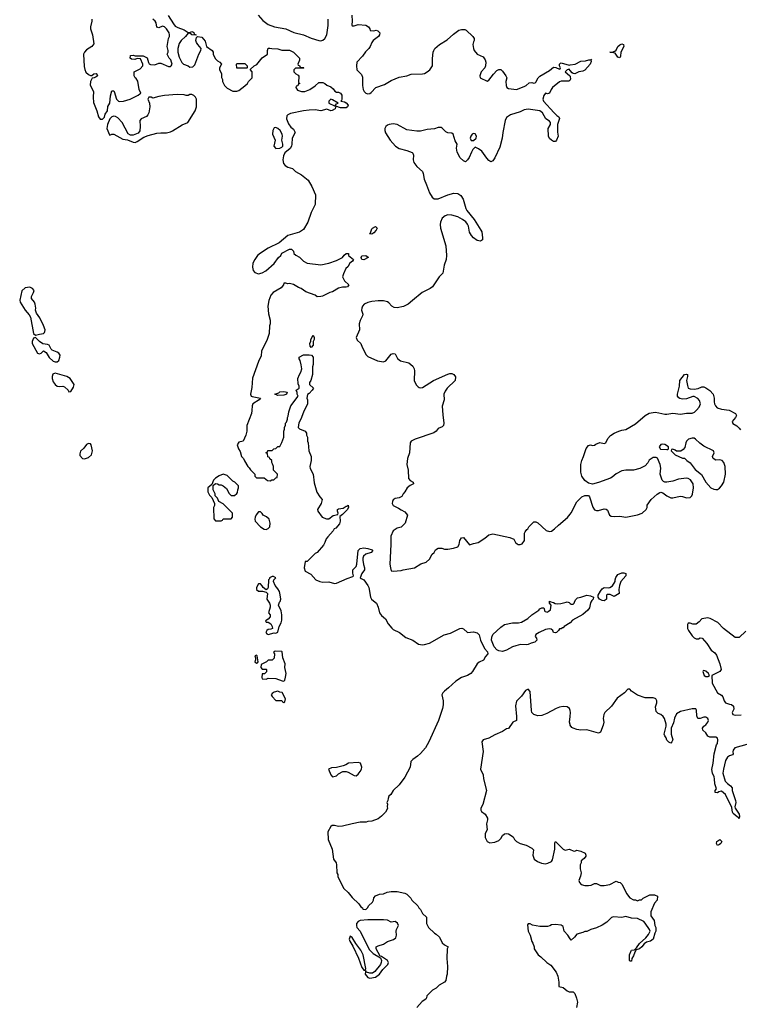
# Model space of a CAD drawing. Header units: inches. Extents: x 2386215 to 2556187, y 580866 to 760840.
# Tile 9 of 203: x 2444367 to 2451732, y 635883 to 645964. Entities that reach past the tile are written whole.
import ezdxf

# ---------------------------------------------------------------- set-up
doc = ezdxf.new("R2010")
doc.units = ezdxf.units.IN
doc.header["$MEASUREMENT"] = 0
for name, color, linetype in [('C4643', 7, 'Continuous'), ('C4644', 7, 'Continuous'), ('C4653', 7, 'Continuous'), ('C4654', 7, 'Continuous')]:
    doc.layers.add(name, color=color, linetype=linetype)

msp = doc.modelspace()

# ---------------------------------------------------------------- linework, layer by layer
at = {"layer": 'C4643', "color": 5}
for points, elevation in [([(2446918, 640000), (2446925, 639990), (2446931, 639970), (2446931, 639949), (2446914, 639890), (2446932, 639870), (2446932, 639850), (2446910, 639826), (2446882, 639810), (2446890, 639794), (2446910, 639794), (2446937, 639777), (2446952, 639752), (2446954, 639730), (2446938, 639722), (2446910, 639719), (2446898, 639710), (2446886, 639690), (2446895, 639675), (2446910, 639668), (2446970, 639685), (2446990, 639681), (2447010, 639692), (2447021, 639750), (2447044, 639790), (2447050, 639814), (2447051, 639870), (2447044, 639910), (2447017, 639970), (2447021, 639990), (2447027, 640000)], 40), ([(2448005, 640000), (2448018, 639990), (2448036, 639950), (2448050, 639890), (2448070, 639862), (2448110, 639830), (2448139, 639779), (2448174, 639734), (2448190, 639721), (2448255, 639690), (2448318, 639638), (2448391, 639610), (2448450, 639570), (2448490, 639564), (2448510, 639565), (2448560, 639580), (2448710, 639666), (2448776, 639684), (2448870, 639730), (2448893, 639733), (2448910, 639726), (2448950, 639691), (2449010, 639696), (2449050, 639687), (2449070, 639665), (2449084, 639610), (2449124, 639524), (2449156, 639490), (2449157, 639470), (2449136, 639444), (2449113, 639407), (2449070, 639386), (2449050, 639370), (2449001, 639290), (2448983, 639270), (2448950, 639250), (2448890, 639227), (2448830, 639190), (2448757, 639123), (2448715, 639090), (2448697, 639070), (2448687, 639050), (2448701, 638990), (2448700, 638950), (2448693, 638910), (2448653, 638790), (2448555, 638570), (2448519, 638510), (2448468, 638450), (2448438, 638422), (2448391, 638390), (2448371, 638370), (2448365, 638310), (2448310, 638208), (2448250, 638129), (2448191, 638070), (2448165, 638030), (2448146, 638014), (2448137, 637990), (2448136, 637970), (2448123, 637950), (2448131, 637931), (2448127, 637907), (2448131, 637889), (2448112, 637850), (2448071, 637809), (2448037, 637783), (2447970, 637759), (2447930, 637753), (2447914, 637746), (2447850, 637747), (2447770, 637731), (2447670, 637705), (2447630, 637704), (2447590, 637715), (2447566, 637714), (2447550, 637703), (2447522, 637650), (2447524, 637570), (2447566, 637470), (2447579, 637370), (2447606, 637330), (2447611, 637309), (2447612, 637230), (2447622, 637210), (2447622, 637190), (2447671, 637091), (2447685, 637070), (2447728, 637028), (2447770, 636976), (2447838, 636910), (2447860, 636880), (2447874, 636870), (2447878, 636858), (2447910, 636854), (2447930, 636874), (2447938, 636890), (2447978, 636930), (2447988, 636950), (2447990, 636974), (2448010, 636994), (2448048, 637012), (2448090, 637014), (2448128, 637032), (2448170, 637038), (2448230, 637038), (2448310, 637022), (2448330, 637012), (2448371, 636971), (2448382, 636950), (2448442, 636890), (2448452, 636872), (2448470, 636854), (2448490, 636814), (2448530, 636774), (2448532, 636710), (2448552, 636670), (2448612, 636612), (2448630, 636602), (2448662, 636570), (2448692, 636512), (2448714, 636490), (2448752, 636470), (2448742, 636450), (2448738, 636350), (2448745, 636270), (2448742, 636190), (2448734, 636170), (2448730, 636126), (2448714, 636110), (2448660, 636080), (2448630, 636048), (2448592, 636028), (2448534, 635970), (2448532, 635950), (2448524, 635936), (2448487, 635913), (2448432, 635850)], 40), ([(2450000, 639790), (2449938, 639750), (2449930, 639738), (2449922, 639738), (2449910, 639728), (2449890, 639726), (2449882, 639710), (2449862, 639690), (2449850, 639685), (2449830, 639689), (2449824, 639710), (2449805, 639725), (2449790, 639727), (2449750, 639719), (2449683, 639690), (2449651, 639670), (2449644, 639650), (2449656, 639630), (2449661, 639610), (2449638, 639590), (2449600, 639580), (2449570, 639566), (2449550, 639563), (2449494, 639566), (2449446, 639554), (2449410, 639541), (2449350, 639508), (2449310, 639496), (2449270, 639502), (2449250, 639511), (2449222, 639542), (2449197, 639610), (2449198, 639642), (2449209, 639670), (2449290, 639743), (2449330, 639770), (2449410, 639787), (2449473, 639787), (2449504, 639796), (2449566, 639834), (2449609, 639870), (2449681, 639919), (2449690, 639931), (2449710, 639941), (2449730, 639942), (2449736, 639936), (2449738, 639910), (2449744, 639904), (2449770, 639899), (2449777, 639903), (2449798, 639922), (2449808, 639970), (2449788, 639990), (2449789, 640000)], 40), ([(2449816, 640000), (2449830, 639998), (2449847, 639987), (2449870, 639984), (2449907, 639987), (2449959, 640000)], 40), ([(2449982, 640000), (2449990, 639998), (2450000, 639988)], 40), ([(2450000, 638892), (2449993, 638910), (2449970, 638929), (2449930, 638931), (2449890, 638924), (2449856, 638910), (2449761, 638859), (2449710, 638841), (2449670, 638837), (2449629, 638849), (2449609, 638870), (2449604, 638890), (2449590, 639086), (2449570, 639109), (2449543, 639097), (2449503, 639037), (2449450, 638988), (2449442, 638938), (2449451, 638830), (2449450, 638788), (2449414, 638770), (2449370, 638708), (2449350, 638702), (2449310, 638675), (2449230, 638642), (2449170, 638609), (2449111, 638589), (2449098, 638570), (2449109, 638470), (2449082, 638290), (2449111, 638231), (2449114, 638190), (2449143, 638070), (2449106, 637930), (2449085, 637890), (2449085, 637870), (2449095, 637855), (2449131, 637830), (2449156, 637790), (2449156, 637770), (2449145, 637730), (2449151, 637670), (2449131, 637630), (2449131, 637590), (2449152, 637550), (2449177, 637537), (2449230, 637543), (2449270, 637561), (2449290, 637581), (2449309, 637610), (2449330, 637627), (2449350, 637633), (2449370, 637627), (2449416, 637596), (2449431, 637570), (2449451, 637550), (2449488, 637528), (2449551, 637511), (2449610, 637482), (2449624, 637464), (2449618, 637410), (2449632, 637370), (2449666, 637346), (2449707, 637327), (2449750, 637321), (2449773, 637327), (2449810, 637346), (2449819, 637361), (2449845, 637470), (2449845, 637535), (2449850, 637551), (2449930, 637472), (2449950, 637462), (2449990, 637472), (2450000, 637467)], 60), ([(2450000, 638748), (2449993, 638770), (2450000, 638830)], 60), ([(2450000, 636554), (2449977, 636590), (2449939, 636630), (2449930, 636678), (2449910, 636694), (2449850, 636701), (2449810, 636695), (2449794, 636686), (2449770, 636679), (2449690, 636679), (2449614, 636694), (2449590, 636708), (2449570, 636706), (2449565, 636695), (2449571, 636630), (2449591, 636591), (2449607, 636527), (2449618, 636510), (2449631, 636470), (2449632, 636450), (2449672, 636390), (2449702, 636370), (2449762, 636310), (2449804, 636284), (2449858, 636210), (2449876, 636170), (2449886, 636110), (2449886, 636066), (2449930, 636055), (2449970, 636022), (2449990, 636012), (2450000, 636012)], 60)]:
    msp.add_lwpolyline(points, dxfattribs=dict(at, elevation=elevation))
at = {"layer": 'C4643', "color": 5, "elevation": 40}
for points in [[(2446790, 639458), (2446774, 639450), (2446782, 639430), (2446782, 639410), (2446774, 639390), (2446790, 639374), (2446802, 639378), (2446806, 639390), (2446798, 639450)], [(2446990, 639497), (2446970, 639494), (2446965, 639485), (2446974, 639470), (2446972, 639428), (2446950, 639406), (2446910, 639406), (2446892, 639388), (2446838, 639362), (2446834, 639330), (2446850, 639314), (2446890, 639314), (2446894, 639310), (2446892, 639288), (2446873, 639267), (2446850, 639266), (2446845, 639230), (2446850, 639214), (2446890, 639212), (2446910, 639222), (2446990, 639218), (2447053, 639193), (2447070, 639192), (2447079, 639201), (2447089, 639231), (2447095, 639270), (2447079, 639330), (2447085, 639370), (2447061, 639430), (2447055, 639490), (2447050, 639494)], [(2447010, 639088), (2446970, 639078), (2446950, 639066), (2446942, 639050), (2446950, 639034), (2446990, 638994), (2447050, 638994), (2447058, 638978), (2447070, 638974), (2447082, 638978), (2447086, 639010), (2447055, 639075), (2447030, 639078)], [(2447830, 638358), (2447731, 638350), (2447706, 638334), (2447676, 638324), (2447610, 638307), (2447557, 638303), (2447528, 638290), (2447550, 638231), (2447570, 638211), (2447610, 638223), (2447630, 638241), (2447675, 638265), (2447710, 638266), (2447730, 638261), (2447790, 638225), (2447810, 638222), (2447830, 638238), (2447850, 638265), (2447864, 638290), (2447869, 638310), (2447855, 638350)], [(2448089, 636749), (2447930, 636746), (2447850, 636741), (2447830, 636729), (2447813, 636710), (2447813, 636690), (2447818, 636670), (2447850, 636631), (2447945, 636445), (2447984, 636404), (2448059, 636359), (2448071, 636331), (2448068, 636310), (2448059, 636290), (2448002, 636218), (2447977, 636203), (2447950, 636200), (2447915, 636210), (2447910, 636226), (2447905, 636215), (2447904, 636190), (2447930, 636156), (2447950, 636151), (2448010, 636162), (2448050, 636190), (2448082, 636238), (2448136, 636290), (2448143, 636310), (2448131, 636331), (2448070, 636372), (2448057, 636377), (2448014, 636450), (2448016, 636470), (2448037, 636483), (2448090, 636497), (2448130, 636524), (2448194, 636546), (2448217, 636563), (2448225, 636590), (2448219, 636630), (2448222, 636650), (2448244, 636690), (2448235, 636715), (2448210, 636729), (2448170, 636725), (2448130, 636744)], [(2447750, 636581), (2447738, 636550), (2447745, 636530), (2447778, 636478), (2447835, 636355), (2447870, 636259), (2447884, 636244), (2447890, 636231), (2447907, 636233), (2447909, 636250), (2447881, 636390), (2447857, 636437), (2447806, 636506), (2447770, 636565)]]:
    msp.add_lwpolyline(points, close=True, dxfattribs=at)
at = {"layer": 'C4644', "color": 5}
for points, elevation in [([(2445887, 646007), (2445940, 645920), (2445959, 645899), (2445984, 645884), (2446050, 645859), (2446090, 645831), (2446110, 645832), (2446130, 645842), (2446140, 645840), (2446150, 645834), (2446154, 645814), (2446172, 645810), (2446170, 645806), (2446129, 645809), (2446110, 645826), (2446090, 645826), (2446065, 645790), (2446018, 645750), (2446000, 645720), (2445986, 645670), (2445985, 645630), (2445999, 645579), (2446026, 645526), (2446042, 645510), (2446091, 645491), (2446110, 645478), (2446139, 645481), (2446158, 645502), (2446199, 645610), (2446221, 645650), (2446224, 645670), (2446190, 645709), (2446176, 645730), (2446169, 645751), (2446178, 645782), (2446187, 645793), (2446230, 645785), (2446265, 645745), (2446278, 645690), (2446336, 645650), (2446346, 645630), (2446346, 645610), (2446366, 645566), (2446390, 645542), (2446414, 645530), (2446434, 645510), (2446412, 645470), (2446413, 645453), (2446432, 645410), (2446432, 645372), (2446442, 645350), (2446442, 645330), (2446462, 645290), (2446490, 645262), (2446550, 645232), (2446588, 645232), (2446610, 645238), (2446670, 645285), (2446698, 645310), (2446710, 645332), (2446746, 645370), (2446746, 645430), (2446727, 645453), (2446766, 645490), (2446795, 645505), (2446850, 645572), (2446902, 645610), (2446902, 645650), (2446909, 645671), (2446927, 645673), (2446948, 645668), (2447010, 645667), (2447050, 645651), (2447130, 645653), (2447170, 645631), (2447231, 645571), (2447231, 645549), (2447214, 645510), (2447218, 645498), (2447230, 645494), (2447238, 645478), (2447270, 645474), (2447274, 645470), (2447270, 645466), (2447190, 645466), (2447174, 645450), (2447174, 645430), (2447194, 645410), (2447217, 645397), (2447224, 645384), (2447222, 645322), (2447234, 645310), (2447218, 645302), (2447212, 645288), (2447198, 645282), (2447194, 645270), (2447210, 645242), (2447250, 645227), (2447286, 645230), (2447338, 645250), (2447392, 645288), (2447430, 645322), (2447470, 645322), (2447490, 645312), (2447510, 645292), (2447550, 645278), (2447576, 645256), (2447591, 645231), (2447610, 645222), (2447630, 645222), (2447651, 645211), (2447665, 645190), (2447665, 645150), (2447662, 645138), (2447654, 645130), (2447690, 645124), (2447710, 645114), (2447730, 645090), (2447723, 645070), (2447710, 645061), (2447650, 645061), (2447602, 645078), (2447595, 645050), (2447565, 645035), (2447550, 645032), (2447510, 645046), (2447450, 645029), (2447390, 645040), (2447330, 645037), (2447270, 645029), (2447138, 645002), (2447111, 644990), (2447102, 644978), (2447099, 644950), (2447117, 644897), (2447143, 644863), (2447170, 644842), (2447186, 644810), (2447154, 644750), (2447153, 644690), (2447148, 644670), (2447134, 644646), (2447081, 644599), (2447068, 644570), (2447060, 644530), (2447066, 644490), (2447085, 644470), (2447110, 644455), (2447159, 644439), (2447191, 644410), (2447250, 644375), (2447319, 644319), (2447357, 644257), (2447395, 644170), (2447390, 644070), (2447351, 643990), (2447316, 643890), (2447270, 643815), (2447230, 643789), (2447110, 643753), (2447022, 643678), (2446910, 643625), (2446830, 643573), (2446802, 643550), (2446772, 643510), (2446754, 643470), (2446749, 643430), (2446757, 643397), (2446775, 643375), (2446810, 643363), (2446850, 643371), (2446886, 643394), (2446972, 643468), (2447015, 643530), (2447038, 643550), (2447050, 643572), (2447130, 643614), (2447150, 643614), (2447170, 643594), (2447174, 643570), (2447192, 643552), (2447231, 643531), (2447270, 643492), (2447310, 643472), (2447450, 643453), (2447530, 643470), (2447610, 643497), (2447672, 643528), (2447688, 643552), (2447709, 643570), (2447731, 643571), (2447732, 643550), (2447782, 643510), (2447772, 643490), (2447745, 643470), (2447725, 643435), (2447705, 643415), (2447680, 643360), (2447672, 643330), (2447692, 643290), (2447734, 643250), (2447722, 643230), (2447710, 643225), (2447670, 643224), (2447630, 643215), (2447570, 643176), (2447542, 643170), (2447466, 643134), (2447448, 643128), (2447410, 643126), (2447390, 643142), (2447296, 643176), (2447249, 643210), (2447221, 643221), (2447170, 643253), (2447130, 643262), (2447110, 643258), (2447090, 643266), (2447070, 643266), (2447066, 643250), (2447043, 643217), (2446962, 643170), (2446937, 643143), (2446916, 643090), (2446905, 643030), (2446912, 642952), (2446932, 642888), (2446932, 642850), (2446925, 642830), (2446921, 642750), (2446899, 642690), (2446842, 642570), (2446837, 642523), (2446810, 642465), (2446750, 642295), (2446743, 642197), (2446730, 642130), (2446737, 642110), (2446745, 642105), (2446831, 642090), (2446818, 642070), (2446753, 642030), (2446745, 642010), (2446744, 641964), (2446738, 641930), (2446691, 641810), (2446691, 641750), (2446682, 641710), (2446654, 641650), (2446610, 641638), (2446592, 641610), (2446605, 641570), (2446622, 641542), (2446638, 641490), (2446658, 641470), (2446667, 641447), (2446702, 641390), (2446717, 641377), (2446730, 641354), (2446774, 641310), (2446774, 641290), (2446790, 641274), (2446870, 641274), (2446904, 641244), (2446930, 641242), (2446948, 641252), (2446967, 641253), (2446990, 641274), (2447002, 641278), (2447006, 641310), (2446966, 641350), (2446966, 641390), (2446956, 641416), (2446946, 641430), (2446946, 641450), (2446927, 641467), (2446922, 641482), (2446907, 641487), (2446902, 641522), (2446886, 641530), (2446902, 641538), (2446908, 641552), (2446950, 641554), (2446969, 641571), (2446990, 641574), (2447010, 641594), (2447030, 641594), (2447050, 641634), (2447069, 641690), (2447069, 641751), (2447078, 641770), (2447078, 641790), (2447087, 641813), (2447088, 641832), (2447096, 641844), (2447107, 641873), (2447108, 641890), (2447116, 641904), (2447122, 641950), (2447142, 642010), (2447218, 642110), (2447208, 642130), (2447207, 642147), (2447198, 642170), (2447226, 642190), (2447226, 642210), (2447216, 642236), (2447215, 642290), (2447229, 642330), (2447245, 642355), (2447254, 642390), (2447249, 642430), (2447236, 642476), (2447228, 642490), (2447226, 642510), (2447273, 642533), (2447330, 642534), (2447354, 642530), (2447372, 642510), (2447372, 642432), (2447365, 642410), (2447365, 642330), (2447345, 642270), (2447332, 642250), (2447332, 642230), (2447374, 642190), (2447362, 642170), (2447330, 642138), (2447313, 642127), (2447306, 642090), (2447312, 642070), (2447312, 642030), (2447270, 641946), (2447246, 641874), (2447224, 641836), (2447216, 641790), (2447230, 641776), (2447290, 641752), (2447302, 641730), (2447302, 641710), (2447312, 641688), (2447312, 641650), (2447318, 641630), (2447325, 641550), (2447351, 641490), (2447351, 641450), (2447338, 641390), (2447341, 641370), (2447371, 641310), (2447382, 641222), (2447407, 641127), (2447438, 641078), (2447462, 641050), (2447451, 641010), (2447416, 640950), (2447418, 640930), (2447462, 640870), (2447507, 640853), (2447530, 640852), (2447574, 640886), (2447622, 640898), (2447626, 640910), (2447618, 640930), (2447618, 640950), (2447630, 640956), (2447676, 640964), (2447710, 640982), (2447718, 640982), (2447730, 640992), (2447732, 640972), (2447722, 640950), (2447670, 640898), (2447642, 640878), (2447648, 640830), (2447639, 640801), (2447601, 640759), (2447587, 640750), (2447576, 640730), (2447519, 640670), (2447505, 640650), (2447491, 640610), (2447475, 640585), (2447412, 640510), (2447390, 640498), (2447310, 640418), (2447290, 640415), (2447280, 640350), (2447290, 640319), (2447347, 640287), (2447398, 640230), (2447438, 640210), (2447470, 640204), (2447530, 640207), (2447590, 640190), (2447610, 640193), (2447719, 640241), (2447778, 640262), (2447782, 640270), (2447777, 640297), (2447777, 640330), (2447810, 640364), (2447819, 640390), (2447832, 640528), (2447840, 640540), (2447852, 640548), (2447890, 640555), (2447930, 640550), (2447975, 640535), (2447982, 640530), (2447964, 640510), (2447910, 640490), (2447885, 640470), (2447878, 640450), (2447878, 640430), (2447885, 640385), (2447897, 640350), (2447895, 640330), (2447868, 640292), (2447851, 640250), (2447861, 640241), (2447890, 640227), (2447930, 640170), (2447940, 640150), (2447956, 640050), (2447966, 640030), (2448005, 640000)], 40), ([(2446806, 646010), (2446854, 645954), (2446910, 645916), (2446976, 645890), (2447090, 645870), (2447173, 645833), (2447270, 645810), (2447350, 645776), (2447430, 645750), (2447450, 645748), (2447470, 645753), (2447490, 645770), (2447509, 645810), (2447524, 645904), (2447524, 645970)], 60), ([(2447767, 646010), (2447771, 645949), (2447765, 645910), (2447770, 645901), (2447790, 645901), (2447830, 645916), (2447908, 645908), (2447936, 645890), (2447952, 645870), (2447954, 645854), (2447990, 645851), (2448015, 645855), (2448032, 645850), (2448052, 645830), (2448051, 645810), (2448038, 645790), (2447985, 645750), (2447971, 645730), (2447954, 645690), (2447939, 645670), (2447906, 645634), (2447875, 645590), (2447817, 645530), (2447813, 645490), (2447819, 645450), (2447864, 645404), (2447876, 645376), (2447875, 645290), (2447884, 645250), (2447893, 645230), (2447910, 645210), (2447930, 645203), (2447950, 645207), (2447963, 645217), (2448012, 645270), (2448101, 645299), (2448170, 645340), (2448250, 645376), (2448330, 645388), (2448374, 645406), (2448490, 645409), (2448510, 645414), (2448538, 645430), (2448563, 645450), (2448592, 645490), (2448593, 645567), (2448599, 645630), (2448604, 645650), (2448617, 645670), (2448662, 645710), (2448743, 645757), (2448806, 645814), (2448863, 645857), (2448890, 645865), (2448923, 645863), (2448936, 645857), (2449003, 645790), (2449018, 645770), (2449018, 645750), (2449010, 645738), (2449005, 645710), (2449010, 645670), (2449018, 645650), (2449050, 645611), (2449110, 645583), (2449132, 645552), (2449137, 645530), (2449136, 645490), (2449127, 645470), (2449090, 645429), (2449077, 645390), (2449081, 645370), (2449150, 645336), (2449170, 645343), (2449215, 645405), (2449250, 645443), (2449270, 645455), (2449290, 645455), (2449310, 645438), (2449343, 645390), (2449351, 645370), (2449343, 645330), (2449346, 645290), (2449351, 645270), (2449370, 645258), (2449450, 645250), (2449530, 645280), (2449549, 645290), (2449582, 645318), (2449610, 645321), (2449630, 645315), (2449642, 645318), (2449650, 645323), (2449672, 645368), (2449690, 645386), (2449790, 645443), (2449830, 645476), (2449853, 645473), (2449890, 645456), (2449899, 645461), (2449901, 645470), (2449893, 645490), (2449893, 645507), (2449901, 645519), (2449910, 645523), (2449990, 645499), (2450000, 645500)], 60), ([(2445106, 645970), (2445106, 645950), (2445090, 645890), (2445093, 645870), (2445113, 645810), (2445125, 645715), (2445107, 645690), (2445050, 645655), (2445030, 645631), (2445020, 645610), (2445026, 645486), (2445033, 645453), (2445045, 645425), (2445070, 645401), (2445090, 645392), (2445107, 645393), (2445126, 645410), (2445150, 645412), (2445160, 645400), (2445162, 645390), (2445150, 645378), (2445130, 645368), (2445110, 645366), (2445091, 645330), (2445088, 645292), (2445121, 645230), (2445118, 645170), (2445124, 645116), (2445158, 645030), (2445174, 644970), (2445190, 644946), (2445195, 644945), (2445214, 644946), (2445234, 644966), (2445242, 644998), (2445264, 645030), (2445270, 645074), (2445288, 645110), (2445296, 645184), (2445310, 645234), (2445330, 645234), (2445334, 645230), (2445357, 645150), (2445379, 645130), (2445390, 645127), (2445429, 645130), (2445498, 645150), (2445581, 645190), (2445595, 645205), (2445608, 645210), (2445589, 645249), (2445576, 645336), (2445560, 645360), (2445548, 645370), (2445538, 645390), (2445538, 645430), (2445600, 645460), (2445628, 645490), (2445627, 645507), (2445602, 645562), (2445570, 645566), (2445544, 645556), (2445510, 645558), (2445498, 645570), (2445502, 645598), (2445530, 645602), (2445550, 645592), (2445630, 645592), (2445670, 645572), (2445684, 645524), (2445692, 645512), (2445706, 645506), (2445750, 645501), (2445790, 645518), (2445810, 645518), (2445890, 645485), (2445910, 645485), (2445918, 645490), (2445928, 645510), (2445922, 645530), (2445914, 645554), (2445898, 645570), (2445878, 645610), (2445888, 645630), (2445888, 645650), (2445875, 645690), (2445889, 645770), (2445899, 645790), (2445901, 645810), (2445896, 645830), (2445871, 645871), (2445850, 645889), (2445830, 645896), (2445790, 645882), (2445770, 645888), (2445764, 645930), (2445755, 645950), (2445728, 645970)], 40), ([(2450000, 645445), (2449990, 645457), (2449970, 645449), (2449951, 645430), (2449994, 645394), (2450000, 645384)], 60), ([(2450000, 645347), (2449998, 645342), (2449986, 645334), (2449910, 645335), (2449890, 645328), (2449820, 645270), (2449805, 645250), (2449788, 645212), (2449770, 645203), (2449748, 645212), (2449730, 645189), (2449722, 645150), (2449728, 645128), (2449832, 645012), (2449863, 644983), (2449885, 644970), (2449891, 644951), (2449871, 644890), (2449871, 644811), (2449878, 644770), (2449862, 644730), (2449850, 644718), (2449830, 644715), (2449810, 644729), (2449789, 644749), (2449779, 644770), (2449775, 644850), (2449798, 644890), (2449800, 644910), (2449790, 644924), (2449752, 644950), (2449716, 645010), (2449690, 645030), (2449572, 645048), (2449530, 645041), (2449490, 645021), (2449390, 644991), (2449350, 644961), (2449334, 644930), (2449311, 644810), (2449306, 644750), (2449282, 644658), (2449230, 644548), (2449210, 644518), (2449190, 644508), (2449170, 644522), (2449147, 644547), (2449097, 644617), (2449063, 644643), (2449030, 644658), (2449006, 644634), (2448990, 644608), (2448966, 644554), (2448950, 644528), (2448930, 644508), (2448910, 644518), (2448875, 644550), (2448846, 644606), (2448839, 644650), (2448844, 644690), (2448825, 644725), (2448803, 644790), (2448790, 644803), (2448750, 644806), (2448730, 644816), (2448690, 644854), (2448679, 644859), (2448650, 644859), (2448613, 644847), (2448539, 644841), (2448470, 644824), (2448430, 644823), (2448330, 644837), (2448229, 644890), (2448190, 644898), (2448150, 644892), (2448130, 644883), (2448113, 644870), (2448103, 644850), (2448103, 644830), (2448110, 644805), (2448158, 644730), (2448212, 644670), (2448250, 644644), (2448330, 644626), (2448384, 644604), (2448390, 644596), (2448396, 644576), (2448395, 644530), (2448402, 644502), (2448430, 644461), (2448490, 644408), (2448498, 644390), (2448505, 644330), (2448532, 644272), (2448560, 644190), (2448590, 644146), (2448610, 644131), (2448650, 644130), (2448750, 644172), (2448810, 644187), (2448850, 644185), (2448883, 644163), (2448905, 644125), (2448932, 644030), (2448944, 644010), (2449019, 643919), (2449088, 643810), (2449096, 643790), (2449105, 643730), (2449104, 643710), (2449084, 643696), (2449050, 643702), (2449010, 643731), (2448990, 643753), (2448969, 643789), (2448961, 643850), (2448951, 643871), (2448933, 643893), (2448899, 643919), (2448850, 643945), (2448790, 643964), (2448750, 643965), (2448723, 643957), (2448691, 643930), (2448674, 643890), (2448672, 643868), (2448675, 643830), (2448727, 643650), (2448735, 643550), (2448731, 643510), (2448711, 643449), (2448697, 643370), (2448659, 643330), (2448591, 643229), (2448568, 643210), (2448487, 643170), (2448387, 643090), (2448344, 643050), (2448294, 643026), (2448230, 643014), (2448198, 643018), (2448176, 643030), (2448145, 643065), (2448130, 643075), (2448090, 643085), (2448035, 643085), (2447970, 643079), (2447931, 643069), (2447892, 643050), (2447875, 643030), (2447867, 643010), (2447865, 642990), (2447879, 642950), (2447876, 642930), (2447850, 642885), (2447842, 642850), (2447845, 642790), (2447812, 642710), (2447822, 642682), (2447859, 642650), (2447872, 642610), (2447913, 642533), (2447930, 642516), (2448030, 642470), (2448090, 642462), (2448114, 642470), (2448170, 642539), (2448190, 642546), (2448210, 642541), (2448234, 642494), (2448265, 642470), (2448350, 642451), (2448390, 642415), (2448405, 642390), (2448408, 642370), (2448405, 642270), (2448425, 642225), (2448444, 642204), (2448457, 642197), (2448470, 642194), (2448490, 642199), (2448602, 642270), (2448750, 642336), (2448770, 642342), (2448790, 642341), (2448811, 642330), (2448826, 642306), (2448823, 642270), (2448741, 642190), (2448721, 642159), (2448709, 642130), (2448710, 642070), (2448692, 642008), (2448697, 641917), (2448708, 641832), (2448704, 641810), (2448690, 641795), (2448650, 641778), (2448630, 641750), (2448607, 641733), (2448414, 641670), (2448374, 641650), (2448364, 641630), (2448357, 641530), (2448337, 641470), (2448329, 641410), (2448343, 641350), (2448346, 641266), (2448365, 641245), (2448395, 641230), (2448398, 641210), (2448365, 641195), (2448334, 641170), (2448310, 641130), (2448291, 641110), (2448277, 641083), (2448252, 641068), (2448210, 641062), (2448190, 641049), (2448182, 641030), (2448180, 641010), (2448190, 640989), (2448244, 640964), (2448270, 640945), (2448310, 640925), (2448336, 640890), (2448312, 640810), (2448271, 640769), (2448230, 640756), (2448190, 640729), (2448165, 640675), (2448166, 640590), (2448156, 640390), (2448161, 640350), (2448170, 640322), (2448190, 640318), (2448270, 640323), (2448290, 640331), (2448406, 640350), (2448474, 640394), (2448526, 640410), (2448560, 640440), (2448588, 640490), (2448608, 640510), (2448623, 640537), (2448650, 640552), (2448688, 640552), (2448716, 640544), (2448750, 640542), (2448808, 640552), (2448850, 640565), (2448864, 640590), (2448873, 640630), (2448890, 640658), (2448910, 640661), (2448970, 640587), (2449010, 640601), (2449058, 640610), (2449126, 640654), (2449170, 640691), (2449210, 640699), (2449382, 640662), (2449424, 640644), (2449442, 640610), (2449457, 640597), (2449470, 640591), (2449490, 640591), (2449510, 640598), (2449535, 640630), (2449535, 640705), (2449540, 640720), (2449556, 640744), (2449568, 640752), (2449578, 640770), (2449623, 640817), (2449630, 640822), (2449650, 640821), (2449670, 640811), (2449755, 640735), (2449790, 640724), (2449810, 640727), (2449842, 640750), (2449882, 640790), (2449974, 640866), (2450000, 640902)], 60), ([(2447027, 640000), (2447032, 640008), (2447038, 640030), (2447034, 640074), (2447025, 640110), (2447010, 640137), (2446981, 640170), (2446966, 640210), (2446968, 640230), (2446988, 640250), (2446963, 640263), (2446950, 640264), (2446925, 640250), (2446922, 640238), (2446914, 640230), (2446911, 640150), (2446904, 640136), (2446890, 640126), (2446858, 640150), (2446850, 640166), (2446830, 640186), (2446810, 640186), (2446792, 640150), (2446792, 640130), (2446810, 640112), (2446852, 640112), (2446890, 640102), (2446902, 640090), (2446898, 640030), (2446918, 640000)], 40), ([(2449789, 640000), (2449789, 640011), (2449802, 640002), (2449816, 640000)], 40), ([(2449959, 640000), (2449970, 640003), (2449982, 640000)], 40)]:
    msp.add_lwpolyline(points, dxfattribs=dict(at, elevation=elevation))
for points, elevation in [([(2446690, 645466), (2446588, 645468), (2446586, 645510), (2446590, 645514), (2446670, 645514), (2446694, 645490), (2446694, 645470)], 40), ([(2445979, 645199), (2445850, 645189), (2445790, 645179), (2445730, 645161), (2445712, 645172), (2445688, 645172), (2445680, 645150), (2445696, 645110), (2445699, 645070), (2445689, 645010), (2445680, 644990), (2445666, 644974), (2445610, 644949), (2445596, 644930), (2445601, 644870), (2445595, 644825), (2445578, 644802), (2445530, 644783), (2445501, 644781), (2445476, 644796), (2445416, 644910), (2445370, 644959), (2445347, 644973), (2445330, 644975), (2445311, 644969), (2445291, 644949), (2445266, 644890), (2445258, 644850), (2445285, 644785), (2445290, 644782), (2445309, 644791), (2445330, 644791), (2445422, 644742), (2445470, 644733), (2445527, 644710), (2445550, 644708), (2445570, 644715), (2445638, 644762), (2445681, 644779), (2445770, 644801), (2445810, 644806), (2445870, 644806), (2445910, 644817), (2445930, 644825), (2446030, 644888), (2446088, 644910), (2446164, 645030), (2446175, 645070), (2446175, 645150), (2446168, 645170), (2446150, 645188), (2446130, 645198), (2446110, 645198), (2446090, 645186), (2446070, 645186), (2446050, 645195)], 40), ([(2447550, 645149), (2447531, 645130), (2447531, 645110), (2447590, 645082), (2447598, 645082), (2447598, 645090), (2447610, 645102), (2447626, 645110), (2447570, 645142)], 40), ([(2446990, 644859), (2446970, 644855), (2446959, 644830), (2446956, 644790), (2446982, 644730), (2446969, 644670), (2446990, 644645), (2447030, 644648), (2447050, 644659), (2447059, 644670), (2447061, 644690), (2447049, 644730), (2447056, 644770), (2447053, 644790), (2447033, 644830), (2447010, 644849)], 40), ([(2449010, 644798), (2448999, 644790), (2448984, 644770), (2448977, 644750), (2448988, 644728), (2449010, 644727), (2449039, 644750), (2449042, 644770), (2449030, 644795)], 60), ([(2447970, 643769), (2447948, 643770), (2447958, 643782), (2447970, 643822), (2447978, 643830), (2448010, 643845), (2448025, 643830), (2448016, 643810), (2447990, 643782)], 40), ([(2447890, 643504), (2447869, 643510), (2447861, 643530), (2447870, 643545), (2447911, 643551), (2447934, 643534), (2447934, 643530)], 40), ([(2444470, 643224), (2444423, 643217), (2444390, 643186), (2444367, 643093), (2444371, 643070), (2444423, 642990), (2444463, 642943), (2444479, 642919), (2444510, 642752), (2444530, 642732), (2444570, 642745), (2444590, 642746), (2444610, 642751), (2444620, 642760), (2444625, 642770), (2444627, 642790), (2444611, 642831), (2444572, 642912), (2444538, 642958), (2444529, 642990), (2444533, 643010), (2444524, 643050), (2444517, 643070), (2444489, 643110), (2444489, 643130), (2444509, 643170), (2444514, 643190), (2444498, 643210)], 40), ([(2444530, 642709), (2444510, 642702), (2444494, 642670), (2444493, 642650), (2444550, 642551), (2444570, 642544), (2444588, 642550), (2444610, 642574), (2444637, 642557), (2444670, 642505), (2444708, 642468), (2444730, 642461), (2444750, 642461), (2444766, 642474), (2444779, 642510), (2444782, 642530), (2444769, 642550), (2444750, 642561), (2444699, 642579), (2444689, 642589), (2444668, 642630), (2444650, 642639), (2444605, 642645), (2444570, 642669)], 40), ([(2447350, 642606), (2447340, 642620), (2447338, 642650), (2447347, 642673), (2447348, 642690), (2447370, 642734), (2447382, 642710), (2447382, 642690), (2447372, 642670), (2447372, 642630)], 40), ([(2444730, 642343), (2444705, 642335), (2444698, 642310), (2444700, 642290), (2444710, 642257), (2444730, 642228), (2444750, 642213), (2444770, 642208), (2444810, 642211), (2444826, 642206), (2444862, 642170), (2444870, 642154), (2444890, 642158), (2444919, 642201), (2444925, 642230), (2444884, 642290), (2444850, 642309)], 40), ([(2447010, 642117), (2446978, 642130), (2447018, 642142), (2447030, 642153), (2447070, 642158), (2447105, 642150), (2447098, 642130), (2447090, 642125), (2447070, 642118)], 40), ([(2445070, 641624), (2445050, 641613), (2445024, 641576), (2444990, 641546), (2444982, 641518), (2444983, 641503), (2445010, 641472), (2445030, 641467), (2445070, 641481), (2445102, 641510), (2445113, 641550), (2445099, 641610), (2445090, 641622)], 40), ([(2446450, 641309), (2446410, 641294), (2446372, 641270), (2446352, 641250), (2446334, 641206), (2446292, 641170), (2446292, 641130), (2446310, 641094), (2446333, 641073), (2446362, 641010), (2446362, 640990), (2446352, 640970), (2446353, 640853), (2446370, 640834), (2446430, 640834), (2446442, 640838), (2446450, 640854), (2446530, 640854), (2446546, 640870), (2446546, 640910), (2446448, 641008), (2446406, 641030), (2446390, 641066), (2446366, 641090), (2446366, 641110), (2446348, 641150), (2446346, 641194), (2446370, 641214), (2446392, 641212), (2446410, 641202), (2446430, 641202), (2446450, 641192), (2446484, 641164), (2446510, 641114), (2446533, 641093), (2446567, 641093), (2446590, 641114), (2446596, 641124), (2446598, 641150), (2446606, 641170), (2446606, 641190), (2446568, 641228), (2446550, 641238), (2446490, 641298)], 40), ([(2446830, 640926), (2446810, 640926), (2446786, 640894), (2446778, 640870), (2446772, 640850), (2446778, 640830), (2446831, 640770), (2446870, 640746), (2446890, 640745), (2446910, 640754), (2446926, 640770), (2446929, 640809), (2446919, 640850), (2446892, 640872), (2446858, 640890), (2446848, 640908)], 40)]:
    msp.add_lwpolyline(points, close=True, dxfattribs=dict(at, elevation=elevation))
at = {"layer": 'C4653', "color": 5}
for points, elevation in [([(2450212, 640000), (2450208, 639992), (2450198, 639942), (2450182, 639918), (2450130, 639875), (2450024, 639816), (2450000, 639790), (2450000, 639790)], 40), ([(2450000, 639988), (2450010, 639978), (2450030, 639978), (2450042, 639990), (2450046, 640000)], 40), ([(2451797, 639703), (2451730, 639638), (2451690, 639638), (2451569, 639729), (2451512, 639792), (2451432, 639832), (2451410, 639839), (2451350, 639829), (2451322, 639798), (2451290, 639775), (2451256, 639776), (2451230, 639786), (2451210, 639786), (2451202, 639770), (2451202, 639730), (2451211, 639710), (2451250, 639656), (2451270, 639636), (2451290, 639626), (2451315, 639625), (2451330, 639634), (2451351, 639631), (2451398, 639578), (2451443, 639510), (2451482, 639482), (2451498, 639458), (2451533, 639370), (2451546, 639310), (2451532, 639290), (2451452, 639248), (2451455, 639170), (2451510, 639071), (2451548, 639048), (2451564, 639030), (2451576, 638990), (2451589, 638969), (2451630, 638955), (2451653, 638953), (2451674, 638934), (2451675, 638905), (2451658, 638870), (2451665, 638850), (2451690, 638844), (2451750, 638845)], 60), ([(2451810, 638543), (2451685, 638510), (2451670, 638486), (2451666, 638466), (2451670, 638446), (2451662, 638438), (2451630, 638426), (2451610, 638412), (2451590, 638379), (2451569, 638290), (2451564, 638250), (2451586, 638166), (2451610, 638142), (2451641, 638121), (2451658, 638098), (2451660, 638070), (2451694, 637970), (2451695, 637950), (2451685, 637905), (2451691, 637890), (2451730, 637830), (2451734, 637806), (2451730, 637786), (2451719, 637799), (2451710, 637801), (2451670, 637837), (2451663, 637850), (2451657, 637897), (2451592, 638032), (2451550, 638065), (2451521, 638059), (2451510, 638049), (2451486, 638050), (2451484, 638070), (2451499, 638090), (2451480, 638140), (2451479, 638190), (2451475, 638210), (2451457, 638250), (2451452, 638288), (2451464, 638350), (2451474, 638446), (2451500, 638540), (2451510, 638554), (2451513, 638590), (2451510, 638606), (2451490, 638618), (2451430, 638618), (2451410, 638628), (2451390, 638662), (2451358, 638690), (2451355, 638710), (2451369, 638730), (2451390, 638745), (2451410, 638772), (2451415, 638790), (2451410, 638808), (2451390, 638821), (2451370, 638821), (2451330, 638809), (2451308, 638810), (2451296, 638836), (2451294, 638894), (2451287, 638907), (2451250, 638909), (2451130, 638882), (2451090, 638855), (2451069, 638811), (2451057, 638763), (2451036, 638710), (2451035, 638650), (2451051, 638589), (2451042, 638570), (2451030, 638558), (2451010, 638566), (2450990, 638586), (2450982, 638610), (2450969, 638630), (2450964, 638650), (2450985, 638730), (2450983, 638750), (2450965, 638810), (2450953, 638830), (2450930, 638849), (2450900, 638860), (2450881, 638881), (2450874, 638930), (2450888, 638970), (2450888, 638990), (2450878, 639010), (2450870, 639015), (2450850, 639022), (2450770, 639022), (2450690, 639049), (2450629, 639089), (2450610, 639108), (2450590, 639108), (2450558, 639070), (2450483, 639017), (2450424, 638936), (2450357, 638870), (2450344, 638850), (2450341, 638830), (2450339, 638810), (2450346, 638770), (2450340, 638740), (2450311, 638670), (2450290, 638659), (2450170, 638693), (2450109, 638689), (2450070, 638695), (2450030, 638709), (2450018, 638718), (2450002, 638742), (2450000, 638748)], 60), ([(2450000, 638830), (2450005, 638870), (2450001, 638890), (2450000, 638892)], 60), ([(2450000, 637467), (2450033, 637453), (2450050, 637452), (2450070, 637462), (2450110, 637452), (2450154, 637430), (2450162, 637410), (2450160, 637400), (2450144, 637376), (2450114, 637350), (2450112, 637330), (2450102, 637310), (2450102, 637270), (2450115, 637230), (2450107, 637193), (2450091, 637150), (2450096, 637130), (2450112, 637110), (2450150, 637099), (2450190, 637098), (2450217, 637103), (2450250, 637118), (2450270, 637118), (2450310, 637098), (2450350, 637098), (2450406, 637110), (2450470, 637142), (2450493, 637133), (2450511, 637131), (2450534, 637110), (2450577, 637017), (2450610, 636972), (2450650, 636952), (2450671, 636951), (2450690, 636942), (2450710, 636952), (2450730, 636952), (2450749, 636971), (2450816, 637004), (2450864, 637004), (2450894, 636990), (2450891, 636950), (2450863, 636917), (2450825, 636830), (2450828, 636788), (2450859, 636739), (2450868, 636688), (2450876, 636670), (2450877, 636630), (2450866, 636610), (2450851, 636550), (2450822, 636530), (2450782, 636518), (2450757, 636503), (2450736, 636470), (2450711, 636450), (2450678, 636442), (2450662, 636418), (2450650, 636378), (2450632, 636350), (2450630, 636326), (2450610, 636326), (2450608, 636330), (2450609, 636389), (2450624, 636430), (2450630, 636438), (2450658, 636442), (2450679, 636461), (2450710, 636505), (2450776, 636564), (2450802, 636598), (2450819, 636630), (2450814, 636650), (2450770, 636715), (2450755, 636730), (2450690, 636761), (2450630, 636764), (2450570, 636781), (2450530, 636773), (2450443, 636777), (2450425, 636770), (2450375, 636725), (2450330, 636693), (2450270, 636664), (2450214, 636650), (2450170, 636628), (2450150, 636628), (2450130, 636618), (2450070, 636602), (2450045, 636570), (2450010, 636538), (2450000, 636554)], 60), ([(2450000, 636012), (2450030, 636012), (2450050, 635992), (2450067, 635947), (2450075, 635905), (2450066, 635850)], 60)]:
    msp.add_lwpolyline(points, dxfattribs=dict(at, elevation=elevation))
at = {"layer": 'C4653', "color": 5, "elevation": 60}
for points in [[(2451370, 639302), (2451362, 639298), (2451358, 639290), (2451371, 639250), (2451390, 639239), (2451410, 639238), (2451428, 639250), (2451415, 639270), (2451390, 639293)], [(2451510, 637509), (2451498, 637530), (2451502, 637550), (2451531, 637571), (2451534, 637570), (2451552, 637550), (2451542, 637530), (2451530, 637518)]]:
    msp.add_lwpolyline(points, close=True, dxfattribs=at)
at = {"layer": 'C4654', "color": 5}
for points, elevation in [([(2450510, 645574), (2450490, 645581), (2450462, 645622), (2450408, 645630), (2450430, 645631), (2450459, 645641), (2450470, 645651), (2450490, 645690), (2450510, 645708), (2450530, 645717), (2450546, 645710), (2450550, 645690), (2450518, 645630), (2450517, 645590)], 60), ([(2451250, 641679), (2451211, 641669), (2451191, 641650), (2451183, 641630), (2451175, 641585), (2451157, 641563), (2451133, 641547), (2451090, 641546), (2451076, 641556), (2451050, 641566), (2451038, 641562), (2451034, 641550), (2451074, 641510), (2451150, 641474), (2451170, 641474), (2451194, 641450), (2451230, 641425), (2451280, 641360), (2451346, 641306), (2451390, 641230), (2451442, 641170), (2451470, 641157), (2451490, 641154), (2451510, 641155), (2451530, 641168), (2451551, 641190), (2451575, 641230), (2451589, 641310), (2451587, 641390), (2451574, 641430), (2451555, 641450), (2451530, 641456), (2451490, 641455), (2451463, 641470), (2451456, 641490), (2451473, 641530), (2451469, 641550), (2451370, 641598), (2451328, 641628), (2451284, 641670), (2451270, 641678)], 60), ([(2450950, 641619), (2450930, 641614), (2450912, 641590), (2450926, 641566), (2450990, 641562), (2450998, 641562), (2451006, 641570), (2451006, 641590), (2450970, 641614)], 60), ([(2450450, 640058), (2450410, 640079), (2450383, 640077), (2450372, 640070), (2450374, 640030), (2450370, 640028), (2450350, 640015), (2450330, 640016), (2450301, 640030), (2450289, 640050), (2450289, 640070), (2450310, 640111), (2450330, 640138), (2450350, 640151), (2450390, 640146), (2450406, 640150), (2450433, 640167), (2450462, 640210), (2450462, 640230), (2450468, 640252), (2450490, 640282), (2450530, 640302), (2450550, 640302), (2450570, 640292), (2450571, 640270), (2450518, 640210), (2450505, 640170), (2450498, 640130), (2450502, 640090)], 40)]:
    msp.add_lwpolyline(points, close=True, dxfattribs=dict(at, elevation=elevation))
for points, elevation in [([(2450000, 645500), (2450053, 645507), (2450110, 645538), (2450158, 645542), (2450192, 645552), (2450208, 645552), (2450218, 645558), (2450212, 645548), (2450216, 645536), (2450207, 645510), (2450152, 645448), (2450130, 645436), (2450090, 645430), (2450050, 645410), (2450030, 645412), (2450020, 645420), (2450000, 645445)], 60), ([(2450000, 645384), (2450001, 645381), (2450004, 645356), (2450000, 645347)], 60), ([(2450000, 640902), (2450010, 640916), (2450070, 641026), (2450120, 641080), (2450150, 641092), (2450190, 641092), (2450200, 641080), (2450233, 640973), (2450250, 640947), (2450270, 640937), (2450290, 640938), (2450350, 640956), (2450370, 640953), (2450382, 640942), (2450405, 640890), (2450421, 640881), (2450450, 640876), (2450510, 640880), (2450570, 640870), (2450690, 640895), (2450737, 640910), (2450779, 640950), (2450789, 640970), (2450790, 640992), (2450829, 641050), (2450890, 641107), (2450917, 641123), (2450930, 641127), (2450950, 641121), (2450990, 641088), (2451030, 641068), (2451050, 641068), (2451125, 641085), (2451150, 641082), (2451190, 641068), (2451230, 641071), (2451247, 641090), (2451254, 641106), (2451262, 641170), (2451259, 641210), (2451233, 641253), (2451210, 641267), (2451190, 641269), (2451110, 641260), (2451050, 641240), (2450990, 641229), (2450969, 641229), (2450957, 641237), (2450942, 641250), (2450922, 641310), (2450929, 641371), (2450921, 641410), (2450894, 641474), (2450882, 641482), (2450850, 641481), (2450830, 641469), (2450810, 641453), (2450795, 641425), (2450770, 641397), (2450713, 641367), (2450650, 641353), (2450570, 641352), (2450530, 641344), (2450470, 641313), (2450430, 641279), (2450412, 641270), (2450290, 641225), (2450230, 641209), (2450190, 641219), (2450150, 641244), (2450119, 641290), (2450109, 641331), (2450109, 641410), (2450119, 641450), (2450139, 641490), (2450165, 641575), (2450190, 641605), (2450210, 641612), (2450230, 641605), (2450250, 641606), (2450263, 641617), (2450305, 641635), (2450350, 641625), (2450366, 641630), (2450385, 641675), (2450413, 641707), (2450450, 641731), (2450498, 641750), (2450530, 641761), (2450570, 641767), (2450670, 641827), (2450770, 641911), (2450810, 641936), (2450870, 641945), (2450910, 641940), (2450970, 641925), (2450990, 641924), (2451050, 641935), (2451130, 641926), (2451190, 641935), (2451250, 641935), (2451274, 641946), (2451295, 641965), (2451322, 641998), (2451334, 642030), (2451324, 642064), (2451306, 642086), (2451270, 642106), (2451255, 642105), (2451190, 642081), (2451150, 642078), (2451124, 642084), (2451112, 642092), (2451101, 642110), (2451101, 642130), (2451119, 642210), (2451123, 642270), (2451170, 642330), (2451190, 642335), (2451201, 642330), (2451202, 642310), (2451192, 642270), (2451200, 642220), (2451210, 642191), (2451230, 642184), (2451270, 642182), (2451310, 642188), (2451350, 642204), (2451370, 642204), (2451390, 642193), (2451430, 642167), (2451463, 642130), (2451474, 642090), (2451474, 642050), (2451479, 642030), (2451488, 642010), (2451504, 641990), (2451550, 641976), (2451627, 641967), (2451692, 641930), (2451702, 641910), (2451692, 641890), (2451658, 641850), (2451665, 641830), (2451705, 641805), (2451730, 641782), (2451743, 641763)], 60), ([(2450046, 640000), (2450055, 640025), (2450075, 640045), (2450110, 640051), (2450170, 640071), (2450210, 640064), (2450241, 640050), (2450235, 640030), (2450222, 640018), (2450212, 640000)], 40)]:
    msp.add_lwpolyline(points, dxfattribs=dict(at, elevation=elevation))

doc.saveas('drawing.dxf')
